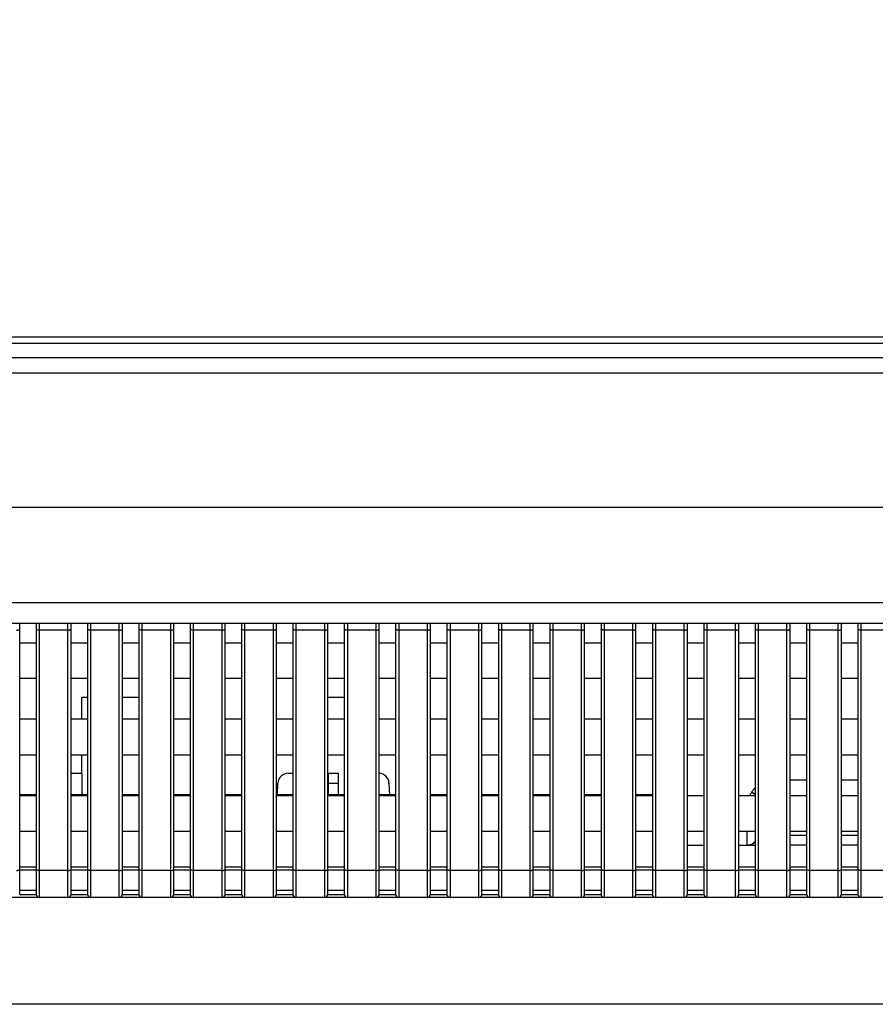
# Model space of a CAD drawing. Header units: millimetres. Extents: x -9020 to -2602, y 1105 to 6065.
# Tile 69 of 80: x -6687 to -6604, y 3945 to 4041. Entities that reach past the tile are written whole.
import ezdxf

# ---------------------------------------------------------------- set-up
doc = ezdxf.new("R2010")
doc.units = ezdxf.units.MM
doc.header["$LTSCALE"] = 65.395
doc.header["$PDSIZE"] = 0.05
doc.layers.get('0').update_dxf_attribs({"linetype": 'CONTINUOUS'})
doc.layers.get('Defpoints').update_dxf_attribs({"linetype": 'CONTINUOUS'})
doc.styles.get("Standard").update_dxf_attribs({"font": 'GOTHIC.TTF', "width": 0.5})
doc.dimstyles.new('ISO-25', dxfattribs={"dimtxt": 2.5, "dimasz": 2.5, "dimexe": 1.25, "dimexo": 0.625, "dimtad": 1, "dimtxsty": 'STANDARD', "dimcen": 2.5, "dimadec": 0, "dimazin": 0, "dimtfac": 1, "dimtmove": 0, "dimatfit": 3, "dimfxl": 1, "dimarcsym": 0})

# ---------------------------------------------------------------- blocks, each defined once
blk = doc.blocks.new('*D2')
at = {"color": 3, "lineweight": -2}
for p, q in [((-7776.392, 4010.081), (-7776.392, 4113.644)), ((-7634.942, 4010.081), (-7777.642, 4010.081)), ((-7776.392, 3995.081), (-7776.392, 3960.081)), ((-6463.802, 3945.081), (-7777.642, 3945.081))]:
    blk.add_line(p, q, dxfattribs=at)
at = {"color": 3}
for points in [[(-7773.892, 3995.081), (-7778.892, 3995.081), (-7776.392, 4010.081)], [(-7778.892, 3960.081), (-7773.892, 3960.081), (-7776.392, 3945.081)]]:
    blk.add_solid(points, dxfattribs=at)
at = {"layer": 'Defpoints', "color": 0}
for p in [(-7634.317, 4010.081), (-7776.392, 3945.081), (-6463.177, 3945.081)]:
    blk.add_point(p, dxfattribs=at)
at = {"color": 2, "insert": (-7794.352, 4078.229), "char_height": 20, "attachment_point": 5, "rotation": 90}
blk.add_mtext('65 [2,559]', dxfattribs=at)

msp = doc.modelspace()

# ---------------------------------------------------------------- linework, layer by layer
at = {"color": 7, "linetype": 'Continuous'}
for p, q in [((-7634.917, 4009.481), (-6185.037, 4009.481)), ((-7634.317, 4010.081), (-6185.637, 4010.081)), ((-7635.852, 4008.081), (-6184.102, 4008.081)), ((-7637.352, 4006.581), (-6182.602, 4006.581)), ((-6182.602, 3993.481), (-7637.352, 3993.481)), ((-6192.068, 3984.181), (-7627.886, 3984.181)), ((-6191.635, 3982.181), (-7628.319, 3982.181)), ((-6687.277, 3955.781), (-6687.277, 3982.181)), ((-6685.677, 3982.181), (-6685.677, 3955.781)), ((-6685.377, 3982.181), (-6685.377, 3955.481)), ((-6682.577, 3981.523), (-6685.377, 3981.523)), ((-6682.577, 3955.481), (-6682.577, 3982.181)), ((-6682.277, 3955.781), (-6682.277, 3982.181)), ((-6680.677, 3982.181), (-6680.677, 3955.781)), ((-6680.377, 3982.181), (-6680.377, 3955.481)), ((-6677.577, 3981.523), (-6680.377, 3981.523)), ((-6677.577, 3955.481), (-6677.577, 3982.181)), ((-6677.277, 3955.781), (-6677.277, 3982.181)), ((-6675.677, 3982.181), (-6675.677, 3955.781)), ((-6675.377, 3982.181), (-6675.377, 3955.481)), ((-6672.577, 3981.523), (-6675.377, 3981.523)), ((-6672.577, 3955.481), (-6672.577, 3982.181)), ((-6672.277, 3955.781), (-6672.277, 3982.181)), ((-6670.677, 3982.181), (-6670.677, 3955.781)), ((-6670.377, 3982.181), (-6670.377, 3955.481)), ((-6667.577, 3981.523), (-6670.377, 3981.523)), ((-6667.577, 3955.481), (-6667.577, 3982.181)), ((-6667.277, 3955.781), (-6667.277, 3982.181)), ((-6665.677, 3982.181), (-6665.677, 3955.781)), ((-6665.377, 3982.181), (-6665.377, 3955.481)), ((-6662.577, 3981.523), (-6665.377, 3981.523)), ((-6662.577, 3955.481), (-6662.577, 3982.181)), ((-6662.277, 3955.781), (-6662.277, 3982.181)), ((-6660.677, 3982.181), (-6660.677, 3955.781)), ((-6660.377, 3982.181), (-6660.377, 3955.481)), ((-6657.577, 3981.523), (-6660.377, 3981.523)), ((-6657.577, 3955.481), (-6657.577, 3982.181)), ((-6657.277, 3955.781), (-6657.277, 3982.181)), ((-6655.677, 3982.181), (-6655.677, 3955.781)), ((-6655.377, 3982.181), (-6655.377, 3955.481)), ((-6652.577, 3981.523), (-6655.377, 3981.523)), ((-6652.577, 3955.481), (-6652.577, 3982.181)), ((-6652.277, 3955.781), (-6652.277, 3982.181)), ((-6650.677, 3982.181), (-6650.677, 3955.781)), ((-6650.377, 3982.181), (-6650.377, 3955.481)), ((-6647.577, 3981.523), (-6650.377, 3981.523)), ((-6647.577, 3955.481), (-6647.577, 3982.181)), ((-6647.277, 3955.781), (-6647.277, 3982.181)), ((-6645.677, 3982.181), (-6645.677, 3955.781)), ((-6645.377, 3982.181), (-6645.377, 3955.481)), ((-6642.577, 3981.523), (-6645.377, 3981.523)), ((-6642.577, 3955.481), (-6642.577, 3982.181)), ((-6642.277, 3955.781), (-6642.277, 3982.181)), ((-6640.677, 3982.181), (-6640.677, 3955.781)), ((-6640.377, 3982.181), (-6640.377, 3955.481)), ((-6637.577, 3981.523), (-6640.377, 3981.523)), ((-6637.577, 3955.481), (-6637.577, 3982.181)), ((-6637.277, 3955.781), (-6637.277, 3982.181)), ((-6635.677, 3982.181), (-6635.677, 3955.781)), ((-6635.377, 3982.181), (-6635.377, 3955.481)), ((-6632.577, 3981.523), (-6635.377, 3981.523)), ((-6632.577, 3955.481), (-6632.577, 3982.181)), ((-6632.277, 3955.781), (-6632.277, 3982.181)), ((-6630.677, 3982.181), (-6630.677, 3955.781)), ((-6630.377, 3982.181), (-6630.377, 3955.481)), ((-6627.577, 3981.523), (-6630.377, 3981.523)), ((-6627.577, 3955.481), (-6627.577, 3982.181)), ((-6627.277, 3955.781), (-6627.277, 3982.181)), ((-6625.677, 3982.181), (-6625.677, 3955.781)), ((-6625.377, 3982.181), (-6625.377, 3955.481)), ((-6622.577, 3981.523), (-6625.377, 3981.523)), ((-6622.577, 3955.481), (-6622.577, 3982.181)), ((-6622.277, 3955.781), (-6622.277, 3982.181)), ((-6620.677, 3982.181), (-6620.677, 3955.781)), ((-6620.377, 3982.181), (-6620.377, 3955.481)), ((-6617.577, 3981.523), (-6620.377, 3981.523)), ((-6617.577, 3955.481), (-6617.577, 3982.181)), ((-6617.277, 3955.781), (-6617.277, 3982.181)), ((-6615.677, 3982.181), (-6615.677, 3955.781)), ((-6615.377, 3982.181), (-6615.377, 3955.481)), ((-6612.577, 3981.523), (-6615.377, 3981.523)), ((-6612.577, 3955.481), (-6612.577, 3982.181)), ((-6612.277, 3955.781), (-6612.277, 3982.181)), ((-6610.677, 3982.181), (-6610.677, 3955.781)), ((-6610.377, 3982.181), (-6610.377, 3955.481)), ((-6607.577, 3981.523), (-6610.377, 3981.523)), ((-6607.577, 3955.481), (-6607.577, 3982.181)), ((-6607.277, 3955.781), (-6607.277, 3982.181)), ((-6605.677, 3982.181), (-6605.677, 3955.781)), ((-6605.377, 3982.181), (-6605.377, 3955.481)), ((-6602.577, 3981.523), (-6605.377, 3981.523)), ((-6687.277, 3980.281), (-6685.677, 3980.281)), ((-6682.277, 3980.281), (-6680.677, 3980.281)), ((-6677.277, 3980.281), (-6675.677, 3980.281)), ((-6672.277, 3980.281), (-6670.677, 3980.281)), ((-6667.277, 3980.281), (-6665.677, 3980.281)), ((-6662.277, 3980.281), (-6660.677, 3980.281)), ((-6657.277, 3980.281), (-6655.677, 3980.281)), ((-6652.277, 3980.281), (-6650.677, 3980.281)), ((-6647.277, 3980.281), (-6645.677, 3980.281)), ((-6642.277, 3980.281), (-6640.677, 3980.281)), ((-6637.277, 3980.281), (-6635.677, 3980.281)), ((-6632.277, 3980.281), (-6630.677, 3980.281)), ((-6627.277, 3980.281), (-6625.677, 3980.281)), ((-6622.277, 3980.281), (-6620.677, 3980.281)), ((-6617.277, 3980.281), (-6615.677, 3980.281)), ((-6612.277, 3980.281), (-6610.677, 3980.281)), ((-6607.277, 3980.281), (-6605.677, 3980.281)), ((-6687.277, 3976.831), (-6685.677, 3976.831)), ((-6682.277, 3976.831), (-6680.677, 3976.831)), ((-6677.277, 3976.831), (-6675.677, 3976.831)), ((-6672.277, 3976.831), (-6670.677, 3976.831)), ((-6667.277, 3976.831), (-6665.677, 3976.831)), ((-6662.277, 3976.831), (-6660.677, 3976.831)), ((-6657.277, 3976.831), (-6655.677, 3976.831)), ((-6652.277, 3976.831), (-6650.677, 3976.831)), ((-6647.277, 3976.831), (-6645.677, 3976.831)), ((-6642.277, 3976.831), (-6640.677, 3976.831)), ((-6637.277, 3976.831), (-6635.677, 3976.831)), ((-6632.277, 3976.831), (-6630.677, 3976.831)), ((-6627.277, 3976.831), (-6625.677, 3976.831)), ((-6622.277, 3976.831), (-6620.677, 3976.831)), ((-6617.277, 3976.831), (-6615.677, 3976.831)), ((-6612.277, 3976.831), (-6610.677, 3976.831)), ((-6607.277, 3976.831), (-6605.677, 3976.831)), ((-6681.227, 3974.981), (-6680.677, 3974.981)), ((-6681.227, 3972.881), (-6681.227, 3974.981)), ((-6677.277, 3974.981), (-6675.677, 3974.981)), ((-6657.277, 3974.981), (-6655.677, 3974.981)), ((-6687.277, 3972.881), (-6685.677, 3972.881)), ((-6682.277, 3972.881), (-6680.677, 3972.881)), ((-6677.277, 3972.881), (-6675.677, 3972.881)), ((-6672.277, 3972.881), (-6670.677, 3972.881)), ((-6667.277, 3972.881), (-6665.677, 3972.881)), ((-6662.277, 3972.881), (-6660.677, 3972.881)), ((-6657.277, 3972.881), (-6655.677, 3972.881)), ((-6652.277, 3972.881), (-6650.677, 3972.881)), ((-6647.277, 3972.881), (-6645.677, 3972.881)), ((-6642.277, 3972.881), (-6640.677, 3972.881)), ((-6637.277, 3972.881), (-6635.677, 3972.881)), ((-6632.277, 3972.881), (-6630.677, 3972.881)), ((-6627.277, 3972.881), (-6625.677, 3972.881)), ((-6622.277, 3972.881), (-6620.677, 3972.881)), ((-6617.277, 3972.881), (-6615.677, 3972.881)), ((-6612.277, 3972.881), (-6610.677, 3972.881)), ((-6607.277, 3972.881), (-6605.677, 3972.881)), ((-6687.277, 3969.381), (-6685.677, 3969.381)), ((-6682.277, 3969.381), (-6680.677, 3969.381)), ((-6681.227, 3967.581), (-6681.227, 3969.381)), ((-6677.277, 3969.381), (-6675.677, 3969.381)), ((-6672.277, 3969.381), (-6670.677, 3969.381)), ((-6667.277, 3969.381), (-6665.677, 3969.381)), ((-6662.277, 3969.381), (-6660.677, 3969.381)), ((-6657.277, 3969.381), (-6655.677, 3969.381)), ((-6652.277, 3969.381), (-6650.677, 3969.381)), ((-6647.277, 3969.381), (-6645.677, 3969.381)), ((-6642.277, 3969.381), (-6640.677, 3969.381)), ((-6637.277, 3969.381), (-6635.677, 3969.381)), ((-6632.277, 3969.381), (-6630.677, 3969.381)), ((-6627.277, 3969.381), (-6625.677, 3969.381)), ((-6622.277, 3969.381), (-6620.677, 3969.381)), ((-6617.277, 3969.381), (-6615.677, 3969.381)), ((-6612.277, 3969.381), (-6610.677, 3969.381)), ((-6607.277, 3969.381), (-6605.677, 3969.381)), ((-6682.277, 3967.581), (-6681.185, 3967.581)), ((-6681.185, 3965.481), (-6681.185, 3967.581)), ((-6661.131, 3967.581), (-6660.677, 3967.581)), ((-6657.227, 3967.581), (-6656.227, 3967.581)), ((-6657.227, 3965.481), (-6657.227, 3967.581)), ((-6656.227, 3965.481), (-6656.227, 3967.581)), ((-6662.19, 3965.481), (-6662.13, 3966.633)), ((-6657.227, 3966.633), (-6656.227, 3966.633)), ((-6651.324, 3966.633), (-6651.264, 3965.481)), ((-6612.277, 3966.932), (-6610.677, 3966.932)), ((-6607.277, 3966.932), (-6605.677, 3966.932)), ((-6685.677, 3965.481), (-6687.277, 3965.481)), ((-6687.277, 3965.431), (-6685.677, 3965.431)), ((-6680.677, 3965.481), (-6682.277, 3965.481)), ((-6682.277, 3965.431), (-6680.677, 3965.431)), ((-6675.677, 3965.481), (-6677.277, 3965.481)), ((-6677.277, 3965.431), (-6675.677, 3965.431)), ((-6670.677, 3965.481), (-6672.277, 3965.481)), ((-6672.277, 3965.431), (-6670.677, 3965.431)), ((-6665.677, 3965.481), (-6667.277, 3965.481)), ((-6667.277, 3965.431), (-6665.677, 3965.431)), ((-6660.677, 3965.481), (-6662.277, 3965.481)), ((-6662.277, 3965.431), (-6660.677, 3965.431)), ((-6655.677, 3965.481), (-6657.277, 3965.481)), ((-6657.277, 3965.431), (-6655.677, 3965.431)), ((-6650.677, 3965.481), (-6652.277, 3965.481)), ((-6652.277, 3965.431), (-6650.677, 3965.431)), ((-6645.677, 3965.481), (-6647.277, 3965.481)), ((-6647.277, 3965.431), (-6645.677, 3965.431)), ((-6640.677, 3965.481), (-6642.277, 3965.481)), ((-6642.277, 3965.431), (-6640.677, 3965.431)), ((-6635.677, 3965.481), (-6637.277, 3965.481)), ((-6637.277, 3965.431), (-6635.677, 3965.431)), ((-6630.677, 3965.481), (-6632.277, 3965.481)), ((-6632.277, 3965.431), (-6630.677, 3965.431)), ((-6625.677, 3965.481), (-6627.277, 3965.481)), ((-6627.277, 3965.431), (-6625.677, 3965.431)), ((-6622.277, 3965.431), (-6620.677, 3965.431)), ((-6617.277, 3965.431), (-6615.677, 3965.431)), ((-6615.677, 3965.51), (-6616.019, 3965.732)), ((-6612.277, 3965.431), (-6610.677, 3965.431)), ((-6607.277, 3965.431), (-6605.677, 3965.431)), ((-6687.277, 3961.931), (-6685.677, 3961.931)), ((-6682.277, 3961.931), (-6680.677, 3961.931)), ((-6677.277, 3961.931), (-6675.677, 3961.931)), ((-6672.277, 3961.931), (-6670.677, 3961.931)), ((-6667.277, 3961.931), (-6665.677, 3961.931)), ((-6662.277, 3961.931), (-6660.677, 3961.931)), ((-6657.277, 3961.931), (-6655.677, 3961.931)), ((-6652.277, 3961.931), (-6650.677, 3961.931)), ((-6647.277, 3961.931), (-6645.677, 3961.931)), ((-6642.277, 3961.931), (-6640.677, 3961.931)), ((-6637.277, 3961.931), (-6635.677, 3961.931)), ((-6632.277, 3961.931), (-6630.677, 3961.931)), ((-6627.277, 3961.931), (-6625.677, 3961.931)), ((-6622.277, 3961.931), (-6620.677, 3961.931)), ((-6617.277, 3961.931), (-6615.677, 3961.931)), ((-6616.477, 3961.931), (-6616.477, 3960.581)), ((-6612.277, 3961.931), (-6610.677, 3961.931)), ((-6610.677, 3961.519), (-6612.277, 3961.519)), ((-6607.277, 3961.931), (-6605.677, 3961.931)), ((-6605.677, 3961.519), (-6607.277, 3961.519)), ((-6622.277, 3960.581), (-6620.677, 3960.581)), ((-6617.277, 3960.581), (-6615.677, 3960.581)), ((-6610.677, 3960.581), (-6612.277, 3960.581)), ((-6605.677, 3960.581), (-6607.277, 3960.581)), ((-6687.277, 3958.481), (-6685.677, 3958.481)), ((-6682.277, 3958.481), (-6680.677, 3958.481)), ((-6677.277, 3958.481), (-6675.677, 3958.481)), ((-6672.277, 3958.481), (-6670.677, 3958.481)), ((-6667.277, 3958.481), (-6665.677, 3958.481)), ((-6662.277, 3958.481), (-6660.677, 3958.481)), ((-6657.277, 3958.481), (-6655.677, 3958.481)), ((-6652.277, 3958.481), (-6650.677, 3958.481)), ((-6647.277, 3958.481), (-6645.677, 3958.481)), ((-6642.277, 3958.481), (-6640.677, 3958.481)), ((-6637.277, 3958.481), (-6635.677, 3958.481)), ((-6632.277, 3958.481), (-6630.677, 3958.481)), ((-6627.277, 3958.481), (-6625.677, 3958.481)), ((-6622.277, 3958.481), (-6620.677, 3958.481)), ((-6617.277, 3958.481), (-6615.677, 3958.481)), ((-6612.277, 3958.481), (-6610.677, 3958.481)), ((-6607.277, 3958.481), (-6605.677, 3958.481)), ((-6687.277, 3958.181), (-6685.677, 3958.181)), ((-6682.577, 3958.113), (-6685.377, 3958.113)), ((-6682.277, 3958.181), (-6680.677, 3958.181)), ((-6677.577, 3958.113), (-6680.377, 3958.113)), ((-6677.277, 3958.181), (-6675.677, 3958.181)), ((-6672.577, 3958.113), (-6675.377, 3958.113)), ((-6672.277, 3958.181), (-6670.677, 3958.181)), ((-6667.577, 3958.113), (-6670.377, 3958.113)), ((-6667.277, 3958.181), (-6665.677, 3958.181)), ((-6662.577, 3958.113), (-6665.377, 3958.113)), ((-6662.277, 3958.181), (-6660.677, 3958.181)), ((-6657.577, 3958.113), (-6660.377, 3958.113)), ((-6657.277, 3958.181), (-6655.677, 3958.181)), ((-6652.577, 3958.113), (-6655.377, 3958.113)), ((-6652.277, 3958.181), (-6650.677, 3958.181)), ((-6647.577, 3958.113), (-6650.377, 3958.113)), ((-6647.277, 3958.181), (-6645.677, 3958.181)), ((-6642.577, 3958.113), (-6645.377, 3958.113)), ((-6642.277, 3958.181), (-6640.677, 3958.181)), ((-6637.577, 3958.113), (-6640.377, 3958.113)), ((-6637.277, 3958.181), (-6635.677, 3958.181)), ((-6632.577, 3958.113), (-6635.377, 3958.113)), ((-6632.277, 3958.181), (-6630.677, 3958.181)), ((-6627.577, 3958.113), (-6630.377, 3958.113)), ((-6627.277, 3958.181), (-6625.677, 3958.181)), ((-6622.577, 3958.113), (-6625.377, 3958.113)), ((-6622.277, 3958.181), (-6620.677, 3958.181)), ((-6617.577, 3958.113), (-6620.377, 3958.113)), ((-6617.277, 3958.181), (-6615.677, 3958.181)), ((-6612.577, 3958.113), (-6615.377, 3958.113)), ((-6612.277, 3958.181), (-6610.677, 3958.181)), ((-6607.577, 3958.113), (-6610.377, 3958.113)), ((-6607.277, 3958.181), (-6605.677, 3958.181)), ((-6602.577, 3958.113), (-6605.377, 3958.113)), ((-6687.277, 3956.181), (-6685.677, 3956.181)), ((-6687.277, 3955.781), (-6685.677, 3955.781)), ((-6682.277, 3956.181), (-6680.677, 3956.181)), ((-6682.277, 3955.781), (-6680.677, 3955.781)), ((-6677.277, 3956.181), (-6675.677, 3956.181)), ((-6677.277, 3955.781), (-6675.677, 3955.781)), ((-6672.277, 3956.181), (-6670.677, 3956.181)), ((-6672.277, 3955.781), (-6670.677, 3955.781)), ((-6667.277, 3956.181), (-6665.677, 3956.181)), ((-6667.277, 3955.781), (-6665.677, 3955.781)), ((-6662.277, 3956.181), (-6660.677, 3956.181)), ((-6662.277, 3955.781), (-6660.677, 3955.781)), ((-6657.277, 3956.181), (-6655.677, 3956.181)), ((-6657.277, 3955.781), (-6655.677, 3955.781)), ((-6652.277, 3956.181), (-6650.677, 3956.181)), ((-6652.277, 3955.781), (-6650.677, 3955.781)), ((-6647.277, 3956.181), (-6645.677, 3956.181)), ((-6647.277, 3955.781), (-6645.677, 3955.781)), ((-6642.277, 3956.181), (-6640.677, 3956.181)), ((-6642.277, 3955.781), (-6640.677, 3955.781)), ((-6637.277, 3956.181), (-6635.677, 3956.181)), ((-6637.277, 3955.781), (-6635.677, 3955.781)), ((-6632.277, 3956.181), (-6630.677, 3956.181)), ((-6632.277, 3955.781), (-6630.677, 3955.781)), ((-6627.277, 3956.181), (-6625.677, 3956.181)), ((-6627.277, 3955.781), (-6625.677, 3955.781)), ((-6622.277, 3956.181), (-6620.677, 3956.181)), ((-6622.277, 3955.781), (-6620.677, 3955.781)), ((-6617.277, 3956.181), (-6615.677, 3956.181)), ((-6617.277, 3955.781), (-6615.677, 3955.781)), ((-6612.277, 3956.181), (-6610.677, 3956.181)), ((-6612.277, 3955.781), (-6610.677, 3955.781)), ((-6607.277, 3956.181), (-6605.677, 3956.181)), ((-6607.277, 3955.781), (-6605.677, 3955.781)), ((-6462.484, 3955.481), (-7357.47, 3955.481))]:
    msp.add_line(p, q, dxfattribs=at)
for centre, radius, start, end in [((-6661.131, 3966.581), 1, 90, 177), ((-6652.323, 3966.581), 1, 3, 87.37762), ((-6616.477, 3961.581), 1, 270, 323.182), ((-6685.377, 3955.781), 0.3, 180, 270), ((-6682.577, 3955.781), 0.3, 270, 0), ((-6680.377, 3955.781), 0.3, 180, 270), ((-6677.577, 3955.781), 0.3, 270, 0), ((-6675.377, 3955.781), 0.3, 180, 270), ((-6672.577, 3955.781), 0.3, 270, 0), ((-6670.377, 3955.781), 0.3, 180, 270), ((-6667.577, 3955.781), 0.3, 270, 0), ((-6665.377, 3955.781), 0.3, 180, 270), ((-6662.577, 3955.781), 0.3, 270, 0), ((-6660.377, 3955.781), 0.3, 180, 270), ((-6657.577, 3955.781), 0.3, 270, 0), ((-6655.377, 3955.781), 0.3, 180, 270), ((-6652.577, 3955.781), 0.3, 270, 0), ((-6650.377, 3955.781), 0.3, 180, 270), ((-6647.577, 3955.781), 0.3, 270, 0), ((-6645.377, 3955.781), 0.3, 180, 270), ((-6642.577, 3955.781), 0.3, 270, 0), ((-6640.377, 3955.781), 0.3, 180, 270), ((-6637.577, 3955.781), 0.3, 270, 0), ((-6635.377, 3955.781), 0.3, 180, 270), ((-6632.577, 3955.781), 0.3, 270, 0), ((-6630.377, 3955.781), 0.3, 180, 270), ((-6627.577, 3955.781), 0.3, 270, 0), ((-6625.377, 3955.781), 0.3, 180, 270), ((-6622.577, 3955.781), 0.3, 270, 0), ((-6620.377, 3955.781), 0.3, 180, 270), ((-6617.577, 3955.781), 0.3, 270, 0), ((-6615.377, 3955.781), 0.3, 180, 270), ((-6612.577, 3955.781), 0.3, 270, 0), ((-6610.377, 3955.781), 0.3, 180, 270), ((-6607.577, 3955.781), 0.3, 270, 0), ((-6605.377, 3955.781), 0.3, 180, 270)]:
    msp.add_arc(centre, radius, start, end, dxfattribs=at)
for points, knots in [([(-6687.577, 3981.523), (-6687.539, 3981.523), (-6687.467, 3981.528), (-6687.383, 3981.545), (-6687.329, 3981.567), (-6687.296, 3981.586), (-6687.277, 3981.61), (-6687.277, 3981.626)], [0, 0, 0, 0, 0.34487, 0.644086, 0.765223, 0.863864, 1, 1, 1, 1]), ([(-6685.377, 3981.523), (-6685.415, 3981.523), (-6685.487, 3981.528), (-6685.571, 3981.545), (-6685.625, 3981.567), (-6685.658, 3981.586), (-6685.677, 3981.61), (-6685.677, 3981.626)], [0, 0, 0, 0, 0.34487, 0.644086, 0.765223, 0.863864, 1, 1, 1, 1]), ([(-6682.577, 3981.523), (-6682.539, 3981.523), (-6682.467, 3981.528), (-6682.383, 3981.545), (-6682.329, 3981.567), (-6682.296, 3981.586), (-6682.277, 3981.61), (-6682.277, 3981.626)], [0, 0, 0, 0, 0.34487, 0.644086, 0.765223, 0.863864, 1, 1, 1, 1]), ([(-6680.377, 3981.523), (-6680.415, 3981.523), (-6680.487, 3981.528), (-6680.571, 3981.545), (-6680.625, 3981.567), (-6680.658, 3981.586), (-6680.677, 3981.61), (-6680.677, 3981.626)], [0, 0, 0, 0, 0.34487, 0.644086, 0.765223, 0.863864, 1, 1, 1, 1]), ([(-6677.577, 3981.523), (-6677.539, 3981.523), (-6677.467, 3981.528), (-6677.383, 3981.545), (-6677.329, 3981.567), (-6677.296, 3981.586), (-6677.277, 3981.61), (-6677.277, 3981.626)], [0, 0, 0, 0, 0.34487, 0.644086, 0.765223, 0.863864, 1, 1, 1, 1]), ([(-6675.377, 3981.523), (-6675.415, 3981.523), (-6675.487, 3981.528), (-6675.571, 3981.545), (-6675.625, 3981.567), (-6675.658, 3981.586), (-6675.677, 3981.61), (-6675.677, 3981.626)], [0, 0, 0, 0, 0.34487, 0.644086, 0.765223, 0.863864, 1, 1, 1, 1]), ([(-6672.577, 3981.523), (-6672.539, 3981.523), (-6672.467, 3981.528), (-6672.383, 3981.545), (-6672.329, 3981.567), (-6672.296, 3981.586), (-6672.277, 3981.61), (-6672.277, 3981.626)], [0, 0, 0, 0, 0.34487, 0.644086, 0.765223, 0.863864, 1, 1, 1, 1]), ([(-6670.377, 3981.523), (-6670.415, 3981.523), (-6670.487, 3981.528), (-6670.571, 3981.545), (-6670.625, 3981.567), (-6670.658, 3981.586), (-6670.677, 3981.61), (-6670.677, 3981.626)], [0, 0, 0, 0, 0.34487, 0.644086, 0.765223, 0.863864, 1, 1, 1, 1]), ([(-6667.577, 3981.523), (-6667.539, 3981.523), (-6667.467, 3981.528), (-6667.383, 3981.545), (-6667.329, 3981.567), (-6667.296, 3981.586), (-6667.277, 3981.61), (-6667.277, 3981.626)], [0, 0, 0, 0, 0.34487, 0.644086, 0.765223, 0.863864, 1, 1, 1, 1]), ([(-6665.377, 3981.523), (-6665.415, 3981.523), (-6665.487, 3981.528), (-6665.571, 3981.545), (-6665.625, 3981.567), (-6665.658, 3981.586), (-6665.677, 3981.61), (-6665.677, 3981.626)], [0, 0, 0, 0, 0.34487, 0.644086, 0.765223, 0.863864, 1, 1, 1, 1]), ([(-6662.577, 3981.523), (-6662.539, 3981.523), (-6662.467, 3981.528), (-6662.383, 3981.545), (-6662.329, 3981.567), (-6662.296, 3981.586), (-6662.277, 3981.61), (-6662.277, 3981.626)], [0, 0, 0, 0, 0.34487, 0.644086, 0.765223, 0.863864, 1, 1, 1, 1]), ([(-6660.377, 3981.523), (-6660.415, 3981.523), (-6660.487, 3981.528), (-6660.571, 3981.545), (-6660.625, 3981.567), (-6660.658, 3981.586), (-6660.677, 3981.61), (-6660.677, 3981.626)], [0, 0, 0, 0, 0.34487, 0.644086, 0.765223, 0.863864, 1, 1, 1, 1]), ([(-6657.577, 3981.523), (-6657.539, 3981.523), (-6657.467, 3981.528), (-6657.383, 3981.545), (-6657.329, 3981.567), (-6657.296, 3981.586), (-6657.277, 3981.61), (-6657.277, 3981.626)], [0, 0, 0, 0, 0.34487, 0.644086, 0.765223, 0.863864, 1, 1, 1, 1]), ([(-6655.377, 3981.523), (-6655.415, 3981.523), (-6655.487, 3981.528), (-6655.571, 3981.545), (-6655.625, 3981.567), (-6655.658, 3981.586), (-6655.677, 3981.61), (-6655.677, 3981.626)], [0, 0, 0, 0, 0.34487, 0.644086, 0.765223, 0.863864, 1, 1, 1, 1]), ([(-6652.577, 3981.523), (-6652.539, 3981.523), (-6652.467, 3981.528), (-6652.383, 3981.545), (-6652.329, 3981.567), (-6652.296, 3981.586), (-6652.277, 3981.61), (-6652.277, 3981.626)], [0, 0, 0, 0, 0.34487, 0.644086, 0.765223, 0.863864, 1, 1, 1, 1]), ([(-6650.377, 3981.523), (-6650.415, 3981.523), (-6650.487, 3981.528), (-6650.571, 3981.545), (-6650.625, 3981.567), (-6650.658, 3981.586), (-6650.677, 3981.61), (-6650.677, 3981.626)], [0, 0, 0, 0, 0.34487, 0.644086, 0.765223, 0.863864, 1, 1, 1, 1]), ([(-6647.577, 3981.523), (-6647.539, 3981.523), (-6647.467, 3981.528), (-6647.383, 3981.545), (-6647.329, 3981.567), (-6647.296, 3981.586), (-6647.277, 3981.61), (-6647.277, 3981.626)], [0, 0, 0, 0, 0.34487, 0.644086, 0.765223, 0.863864, 1, 1, 1, 1]), ([(-6645.377, 3981.523), (-6645.415, 3981.523), (-6645.487, 3981.528), (-6645.571, 3981.545), (-6645.625, 3981.567), (-6645.658, 3981.586), (-6645.677, 3981.61), (-6645.677, 3981.626)], [0, 0, 0, 0, 0.34487, 0.644086, 0.765223, 0.863864, 1, 1, 1, 1]), ([(-6642.577, 3981.523), (-6642.539, 3981.523), (-6642.467, 3981.528), (-6642.383, 3981.545), (-6642.329, 3981.567), (-6642.296, 3981.586), (-6642.277, 3981.61), (-6642.277, 3981.626)], [0, 0, 0, 0, 0.34487, 0.644086, 0.765223, 0.863864, 1, 1, 1, 1]), ([(-6640.377, 3981.523), (-6640.415, 3981.523), (-6640.487, 3981.528), (-6640.571, 3981.545), (-6640.625, 3981.567), (-6640.658, 3981.586), (-6640.677, 3981.61), (-6640.677, 3981.626)], [0, 0, 0, 0, 0.34487, 0.644086, 0.765223, 0.863864, 1, 1, 1, 1]), ([(-6637.577, 3981.523), (-6637.539, 3981.523), (-6637.467, 3981.528), (-6637.383, 3981.545), (-6637.329, 3981.567), (-6637.296, 3981.586), (-6637.277, 3981.61), (-6637.277, 3981.626)], [0, 0, 0, 0, 0.34487, 0.644086, 0.765223, 0.863864, 1, 1, 1, 1]), ([(-6635.377, 3981.523), (-6635.415, 3981.523), (-6635.487, 3981.528), (-6635.571, 3981.545), (-6635.625, 3981.567), (-6635.658, 3981.586), (-6635.677, 3981.61), (-6635.677, 3981.626)], [0, 0, 0, 0, 0.34487, 0.644086, 0.765223, 0.863864, 1, 1, 1, 1]), ([(-6632.577, 3981.523), (-6632.539, 3981.523), (-6632.467, 3981.528), (-6632.383, 3981.545), (-6632.329, 3981.567), (-6632.296, 3981.586), (-6632.277, 3981.61), (-6632.277, 3981.626)], [0, 0, 0, 0, 0.34487, 0.644086, 0.765223, 0.863864, 1, 1, 1, 1]), ([(-6630.377, 3981.523), (-6630.415, 3981.523), (-6630.487, 3981.528), (-6630.571, 3981.545), (-6630.625, 3981.567), (-6630.658, 3981.586), (-6630.677, 3981.61), (-6630.677, 3981.626)], [0, 0, 0, 0, 0.34487, 0.644086, 0.765223, 0.863864, 1, 1, 1, 1]), ([(-6627.577, 3981.523), (-6627.539, 3981.523), (-6627.467, 3981.528), (-6627.383, 3981.545), (-6627.329, 3981.567), (-6627.296, 3981.586), (-6627.277, 3981.61), (-6627.277, 3981.626)], [0, 0, 0, 0, 0.34487, 0.644086, 0.765223, 0.863864, 1, 1, 1, 1]), ([(-6625.377, 3981.523), (-6625.415, 3981.523), (-6625.487, 3981.528), (-6625.571, 3981.545), (-6625.625, 3981.567), (-6625.658, 3981.586), (-6625.677, 3981.61), (-6625.677, 3981.626)], [0, 0, 0, 0, 0.34487, 0.644086, 0.765223, 0.863864, 1, 1, 1, 1]), ([(-6622.577, 3981.523), (-6622.539, 3981.523), (-6622.467, 3981.528), (-6622.383, 3981.545), (-6622.329, 3981.567), (-6622.296, 3981.586), (-6622.277, 3981.61), (-6622.277, 3981.626)], [0, 0, 0, 0, 0.34487, 0.644086, 0.765223, 0.863864, 1, 1, 1, 1]), ([(-6620.377, 3981.523), (-6620.415, 3981.523), (-6620.487, 3981.528), (-6620.571, 3981.545), (-6620.625, 3981.567), (-6620.658, 3981.586), (-6620.677, 3981.61), (-6620.677, 3981.626)], [0, 0, 0, 0, 0.34487, 0.644086, 0.765223, 0.863864, 1, 1, 1, 1]), ([(-6617.577, 3981.523), (-6617.539, 3981.523), (-6617.467, 3981.528), (-6617.383, 3981.545), (-6617.329, 3981.567), (-6617.296, 3981.586), (-6617.277, 3981.61), (-6617.277, 3981.626)], [0, 0, 0, 0, 0.34487, 0.644086, 0.765223, 0.863864, 1, 1, 1, 1]), ([(-6615.377, 3981.523), (-6615.415, 3981.523), (-6615.487, 3981.528), (-6615.571, 3981.545), (-6615.625, 3981.567), (-6615.658, 3981.586), (-6615.677, 3981.61), (-6615.677, 3981.626)], [0, 0, 0, 0, 0.34487, 0.644086, 0.765223, 0.863864, 1, 1, 1, 1]), ([(-6612.577, 3981.523), (-6612.539, 3981.523), (-6612.467, 3981.528), (-6612.383, 3981.545), (-6612.329, 3981.567), (-6612.296, 3981.586), (-6612.277, 3981.61), (-6612.277, 3981.626)], [0, 0, 0, 0, 0.34487, 0.644086, 0.765223, 0.863864, 1, 1, 1, 1]), ([(-6610.377, 3981.523), (-6610.415, 3981.523), (-6610.487, 3981.528), (-6610.571, 3981.545), (-6610.625, 3981.567), (-6610.658, 3981.586), (-6610.677, 3981.61), (-6610.677, 3981.626)], [0, 0, 0, 0, 0.34487, 0.644086, 0.765223, 0.863864, 1, 1, 1, 1]), ([(-6607.577, 3981.523), (-6607.539, 3981.523), (-6607.467, 3981.528), (-6607.383, 3981.545), (-6607.329, 3981.567), (-6607.296, 3981.586), (-6607.277, 3981.61), (-6607.277, 3981.626)], [0, 0, 0, 0, 0.34487, 0.644086, 0.765223, 0.863864, 1, 1, 1, 1]), ([(-6605.377, 3981.523), (-6605.415, 3981.523), (-6605.487, 3981.528), (-6605.571, 3981.545), (-6605.625, 3981.567), (-6605.658, 3981.586), (-6605.677, 3981.61), (-6605.677, 3981.626)], [0, 0, 0, 0, 0.34487, 0.644086, 0.765223, 0.863864, 1, 1, 1, 1]), ([(-6615.677, 3960.88), (-6615.763, 3960.787), (-6615.973, 3960.635), (-6616.227, 3960.581), (-6616.352, 3960.581)], [0, 0, 0, 0, 0.503872, 1, 1, 1, 1]), ([(-6687.577, 3958.113), (-6687.539, 3958.113), (-6687.467, 3958.117), (-6687.383, 3958.135), (-6687.329, 3958.157), (-6687.296, 3958.176), (-6687.277, 3958.2), (-6687.277, 3958.215)], [0, 0, 0, 0, 0.34487, 0.644086, 0.765223, 0.863864, 1, 1, 1, 1]), ([(-6685.377, 3958.113), (-6685.415, 3958.113), (-6685.487, 3958.117), (-6685.571, 3958.135), (-6685.625, 3958.157), (-6685.658, 3958.176), (-6685.677, 3958.2), (-6685.677, 3958.215)], [0, 0, 0, 0, 0.34487, 0.644086, 0.765223, 0.863864, 1, 1, 1, 1]), ([(-6682.577, 3958.113), (-6682.539, 3958.113), (-6682.467, 3958.117), (-6682.383, 3958.135), (-6682.329, 3958.157), (-6682.296, 3958.176), (-6682.277, 3958.2), (-6682.277, 3958.215)], [0, 0, 0, 0, 0.34487, 0.644086, 0.765223, 0.863864, 1, 1, 1, 1]), ([(-6680.377, 3958.113), (-6680.415, 3958.113), (-6680.487, 3958.117), (-6680.571, 3958.135), (-6680.625, 3958.157), (-6680.658, 3958.176), (-6680.677, 3958.2), (-6680.677, 3958.215)], [0, 0, 0, 0, 0.34487, 0.644086, 0.765223, 0.863864, 1, 1, 1, 1]), ([(-6677.577, 3958.113), (-6677.539, 3958.113), (-6677.467, 3958.117), (-6677.383, 3958.135), (-6677.329, 3958.157), (-6677.296, 3958.176), (-6677.277, 3958.2), (-6677.277, 3958.215)], [0, 0, 0, 0, 0.34487, 0.644086, 0.765223, 0.863864, 1, 1, 1, 1]), ([(-6675.377, 3958.113), (-6675.415, 3958.113), (-6675.487, 3958.117), (-6675.571, 3958.135), (-6675.625, 3958.157), (-6675.658, 3958.176), (-6675.677, 3958.2), (-6675.677, 3958.215)], [0, 0, 0, 0, 0.34487, 0.644086, 0.765223, 0.863864, 1, 1, 1, 1]), ([(-6672.577, 3958.113), (-6672.539, 3958.113), (-6672.467, 3958.117), (-6672.383, 3958.135), (-6672.329, 3958.157), (-6672.296, 3958.176), (-6672.277, 3958.2), (-6672.277, 3958.215)], [0, 0, 0, 0, 0.34487, 0.644086, 0.765223, 0.863864, 1, 1, 1, 1]), ([(-6670.377, 3958.113), (-6670.415, 3958.113), (-6670.487, 3958.117), (-6670.571, 3958.135), (-6670.625, 3958.157), (-6670.658, 3958.176), (-6670.677, 3958.2), (-6670.677, 3958.215)], [0, 0, 0, 0, 0.34487, 0.644086, 0.765223, 0.863864, 1, 1, 1, 1]), ([(-6667.577, 3958.113), (-6667.539, 3958.113), (-6667.467, 3958.117), (-6667.383, 3958.135), (-6667.329, 3958.157), (-6667.296, 3958.176), (-6667.277, 3958.2), (-6667.277, 3958.215)], [0, 0, 0, 0, 0.34487, 0.644086, 0.765223, 0.863864, 1, 1, 1, 1]), ([(-6665.377, 3958.113), (-6665.415, 3958.113), (-6665.487, 3958.117), (-6665.571, 3958.135), (-6665.625, 3958.157), (-6665.658, 3958.176), (-6665.677, 3958.2), (-6665.677, 3958.215)], [0, 0, 0, 0, 0.34487, 0.644086, 0.765223, 0.863864, 1, 1, 1, 1]), ([(-6662.577, 3958.113), (-6662.539, 3958.113), (-6662.467, 3958.117), (-6662.383, 3958.135), (-6662.329, 3958.157), (-6662.296, 3958.176), (-6662.277, 3958.2), (-6662.277, 3958.215)], [0, 0, 0, 0, 0.34487, 0.644086, 0.765223, 0.863864, 1, 1, 1, 1]), ([(-6660.377, 3958.113), (-6660.415, 3958.113), (-6660.487, 3958.117), (-6660.571, 3958.135), (-6660.625, 3958.157), (-6660.658, 3958.176), (-6660.677, 3958.2), (-6660.677, 3958.215)], [0, 0, 0, 0, 0.34487, 0.644086, 0.765223, 0.863864, 1, 1, 1, 1]), ([(-6657.577, 3958.113), (-6657.539, 3958.113), (-6657.467, 3958.117), (-6657.383, 3958.135), (-6657.329, 3958.157), (-6657.296, 3958.176), (-6657.277, 3958.2), (-6657.277, 3958.215)], [0, 0, 0, 0, 0.34487, 0.644086, 0.765223, 0.863864, 1, 1, 1, 1]), ([(-6655.377, 3958.113), (-6655.415, 3958.113), (-6655.487, 3958.117), (-6655.571, 3958.135), (-6655.625, 3958.157), (-6655.658, 3958.176), (-6655.677, 3958.2), (-6655.677, 3958.215)], [0, 0, 0, 0, 0.34487, 0.644086, 0.765223, 0.863864, 1, 1, 1, 1]), ([(-6652.577, 3958.113), (-6652.539, 3958.113), (-6652.467, 3958.117), (-6652.383, 3958.135), (-6652.329, 3958.157), (-6652.296, 3958.176), (-6652.277, 3958.2), (-6652.277, 3958.215)], [0, 0, 0, 0, 0.34487, 0.644086, 0.765223, 0.863864, 1, 1, 1, 1]), ([(-6650.377, 3958.113), (-6650.415, 3958.113), (-6650.487, 3958.117), (-6650.571, 3958.135), (-6650.625, 3958.157), (-6650.658, 3958.176), (-6650.677, 3958.2), (-6650.677, 3958.215)], [0, 0, 0, 0, 0.34487, 0.644086, 0.765223, 0.863864, 1, 1, 1, 1]), ([(-6647.577, 3958.113), (-6647.539, 3958.113), (-6647.467, 3958.117), (-6647.383, 3958.135), (-6647.329, 3958.157), (-6647.296, 3958.176), (-6647.277, 3958.2), (-6647.277, 3958.215)], [0, 0, 0, 0, 0.34487, 0.644086, 0.765223, 0.863864, 1, 1, 1, 1]), ([(-6645.377, 3958.113), (-6645.415, 3958.113), (-6645.487, 3958.117), (-6645.571, 3958.135), (-6645.625, 3958.157), (-6645.658, 3958.176), (-6645.677, 3958.2), (-6645.677, 3958.215)], [0, 0, 0, 0, 0.34487, 0.644086, 0.765223, 0.863864, 1, 1, 1, 1]), ([(-6642.577, 3958.113), (-6642.539, 3958.113), (-6642.467, 3958.117), (-6642.383, 3958.135), (-6642.329, 3958.157), (-6642.296, 3958.176), (-6642.277, 3958.2), (-6642.277, 3958.215)], [0, 0, 0, 0, 0.34487, 0.644086, 0.765223, 0.863864, 1, 1, 1, 1]), ([(-6640.377, 3958.113), (-6640.415, 3958.113), (-6640.487, 3958.117), (-6640.571, 3958.135), (-6640.625, 3958.157), (-6640.658, 3958.176), (-6640.677, 3958.2), (-6640.677, 3958.215)], [0, 0, 0, 0, 0.34487, 0.644086, 0.765223, 0.863864, 1, 1, 1, 1]), ([(-6637.577, 3958.113), (-6637.539, 3958.113), (-6637.467, 3958.117), (-6637.383, 3958.135), (-6637.329, 3958.157), (-6637.296, 3958.176), (-6637.277, 3958.2), (-6637.277, 3958.215)], [0, 0, 0, 0, 0.34487, 0.644086, 0.765223, 0.863864, 1, 1, 1, 1]), ([(-6635.377, 3958.113), (-6635.415, 3958.113), (-6635.487, 3958.117), (-6635.571, 3958.135), (-6635.625, 3958.157), (-6635.658, 3958.176), (-6635.677, 3958.2), (-6635.677, 3958.215)], [0, 0, 0, 0, 0.34487, 0.644086, 0.765223, 0.863864, 1, 1, 1, 1]), ([(-6632.577, 3958.113), (-6632.539, 3958.113), (-6632.467, 3958.117), (-6632.383, 3958.135), (-6632.329, 3958.157), (-6632.296, 3958.176), (-6632.277, 3958.2), (-6632.277, 3958.215)], [0, 0, 0, 0, 0.34487, 0.644086, 0.765223, 0.863864, 1, 1, 1, 1]), ([(-6630.377, 3958.113), (-6630.415, 3958.113), (-6630.487, 3958.117), (-6630.571, 3958.135), (-6630.625, 3958.157), (-6630.658, 3958.176), (-6630.677, 3958.2), (-6630.677, 3958.215)], [0, 0, 0, 0, 0.34487, 0.644086, 0.765223, 0.863864, 1, 1, 1, 1]), ([(-6627.577, 3958.113), (-6627.539, 3958.113), (-6627.467, 3958.117), (-6627.383, 3958.135), (-6627.329, 3958.157), (-6627.296, 3958.176), (-6627.277, 3958.2), (-6627.277, 3958.215)], [0, 0, 0, 0, 0.34487, 0.644086, 0.765223, 0.863864, 1, 1, 1, 1]), ([(-6625.377, 3958.113), (-6625.415, 3958.113), (-6625.487, 3958.117), (-6625.571, 3958.135), (-6625.625, 3958.157), (-6625.658, 3958.176), (-6625.677, 3958.2), (-6625.677, 3958.215)], [0, 0, 0, 0, 0.34487, 0.644086, 0.765223, 0.863864, 1, 1, 1, 1]), ([(-6622.577, 3958.113), (-6622.539, 3958.113), (-6622.467, 3958.117), (-6622.383, 3958.135), (-6622.329, 3958.157), (-6622.296, 3958.176), (-6622.277, 3958.2), (-6622.277, 3958.215)], [0, 0, 0, 0, 0.34487, 0.644086, 0.765223, 0.863864, 1, 1, 1, 1]), ([(-6620.377, 3958.113), (-6620.415, 3958.113), (-6620.487, 3958.117), (-6620.571, 3958.135), (-6620.625, 3958.157), (-6620.658, 3958.176), (-6620.677, 3958.2), (-6620.677, 3958.215)], [0, 0, 0, 0, 0.34487, 0.644086, 0.765223, 0.863864, 1, 1, 1, 1]), ([(-6617.577, 3958.113), (-6617.539, 3958.113), (-6617.467, 3958.117), (-6617.383, 3958.135), (-6617.329, 3958.157), (-6617.296, 3958.176), (-6617.277, 3958.2), (-6617.277, 3958.215)], [0, 0, 0, 0, 0.34487, 0.644086, 0.765223, 0.863864, 1, 1, 1, 1]), ([(-6615.377, 3958.113), (-6615.415, 3958.113), (-6615.487, 3958.117), (-6615.571, 3958.135), (-6615.625, 3958.157), (-6615.658, 3958.176), (-6615.677, 3958.2), (-6615.677, 3958.215)], [0, 0, 0, 0, 0.34487, 0.644086, 0.765223, 0.863864, 1, 1, 1, 1]), ([(-6612.577, 3958.113), (-6612.539, 3958.113), (-6612.467, 3958.117), (-6612.383, 3958.135), (-6612.329, 3958.157), (-6612.296, 3958.176), (-6612.277, 3958.2), (-6612.277, 3958.215)], [0, 0, 0, 0, 0.34487, 0.644086, 0.765223, 0.863864, 1, 1, 1, 1]), ([(-6610.377, 3958.113), (-6610.415, 3958.113), (-6610.487, 3958.117), (-6610.571, 3958.135), (-6610.625, 3958.157), (-6610.658, 3958.176), (-6610.677, 3958.2), (-6610.677, 3958.215)], [0, 0, 0, 0, 0.34487, 0.644086, 0.765223, 0.863864, 1, 1, 1, 1]), ([(-6607.577, 3958.113), (-6607.539, 3958.113), (-6607.467, 3958.117), (-6607.383, 3958.135), (-6607.329, 3958.157), (-6607.296, 3958.176), (-6607.277, 3958.2), (-6607.277, 3958.215)], [0, 0, 0, 0, 0.34487, 0.644086, 0.765223, 0.863864, 1, 1, 1, 1]), ([(-6605.377, 3958.113), (-6605.415, 3958.113), (-6605.487, 3958.117), (-6605.571, 3958.135), (-6605.625, 3958.157), (-6605.658, 3958.176), (-6605.677, 3958.2), (-6605.677, 3958.215)], [0, 0, 0, 0, 0.34487, 0.644086, 0.765223, 0.863864, 1, 1, 1, 1])]:
    msp.add_open_spline(points, degree=3, knots=knots, dxfattribs=at)
for points in [[(-6615.677, 3966.19), (-6615.8, 3966.044), (-6615.916, 3965.892), (-6616.019, 3965.732)], [(-6616.019, 3965.732), (-6616.081, 3965.636), (-6616.136, 3965.535), (-6616.184, 3965.431)]]:
    msp.add_open_spline(points, degree=3, dxfattribs=at)

# ---------------------------------------------------------------- dimensions: what is measured, and where the dimension line sits
dim = msp.add_linear_dim(base=(-7776.392, 3945.081), p1=(-7634.317, 4010.081), p2=(-6463.177, 3945.081), angle=90, dimstyle='ISO-25', override={"dimtxt": 20, "dimasz": 15, "dimgap": 5, "dimdec": 0, "dimclrd": 3, "dimclre": 3, "dimclrt": 2, "dimadec": 1, "dimtp": 0.3, "dimtm": 0.3, "dimtofl": 0})
dim.commit()
dim.dimension.update_dxf_attribs({"geometry": '*D2', "text_midpoint": (-7776.392, 4078.229), "dimtype": 160})

doc.saveas('drawing.dxf')
